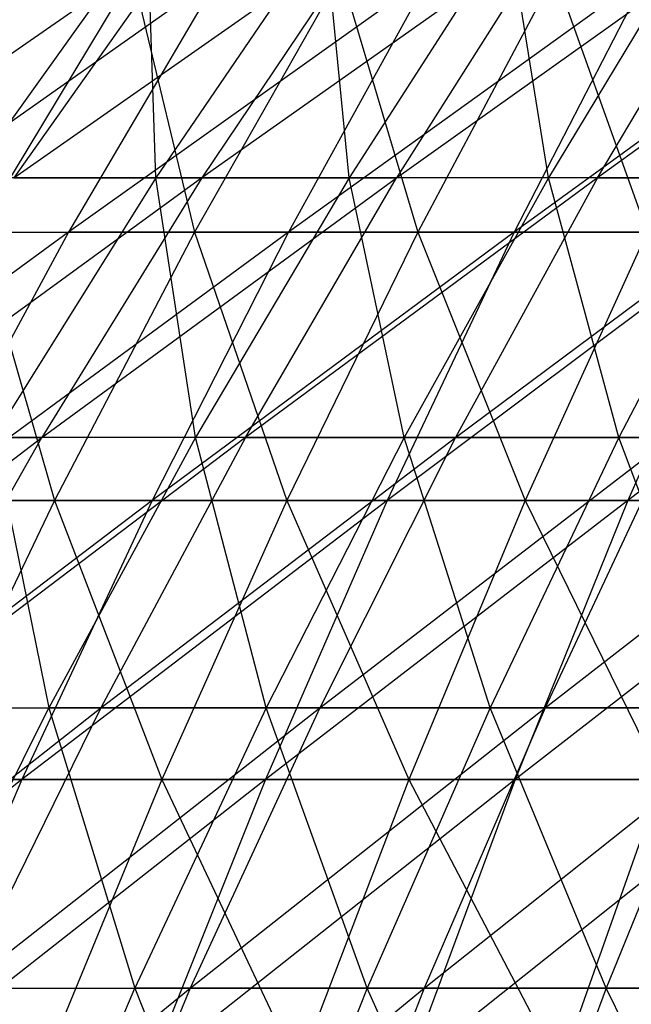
# Model space of a CAD drawing. Extents: x -125 to 125, y -143 to 0.
# Tile 232 of 256: x -24.99 to -20.82, y -46.16 to -39.44. Entities that reach past the tile are written whole.
import ezdxf

# ---------------------------------------------------------------- set-up
doc = ezdxf.new("R2010")
doc.units = 0
doc.header["$LTSCALE"] = 25.4
doc.layers.get('0').update_dxf_attribs({"linetype": 'CONTINUOUS'})

# ---------------------------------------------------------------- blocks, each defined once
blk = doc.blocks.new('NL2500027000_STL_3')
at = {"color": 0}
for p, q in [((-26.2675, -40.5185, -27.7301), (-23.8336, -38.8231, -27.4672)), ((-26.2675, -40.5185, -27.7301), (-23.8336, -38.8231, -27.4672)), ((-24.1213, -38.8231, 27.2148), (-25.3352, -40.5185, 28.5844)), ((-24.1213, -38.8231, 27.2148), (-25.3352, -40.5185, 28.5844)), ((-23.8336, -38.8231, -27.4672), (-25.0329, -40.5185, -28.8495)), ((-25.0329, -40.5185, -28.8495), (-22.6128, -38.8231, -28.4807)), ((-23.8336, -38.8231, -27.4672), (-25.0329, -40.5185, -28.8495)), ((-25.0329, -40.5185, -28.8495), (-22.6128, -38.8231, -28.4807)), ((-24.0643, -40.5185, 29.6623), (-24.1213, -38.8231, 27.2148)), ((-24.0643, -40.5185, 29.6623), (-24.1213, -38.8231, 27.2148)), ((-22.9113, -38.8231, 28.2411), (-24.0643, -40.5185, 29.6623)), ((-22.9113, -38.8231, 28.2411), (-24.0643, -40.5185, 29.6623)), ((-21.3489, -38.8231, -29.4399), (-23.7507, -40.5185, -29.9139)), ((-22.6128, -38.8231, -28.4807), (-23.7507, -40.5185, -29.9139)), ((-21.3489, -38.8231, -29.4399), (-23.7507, -40.5185, -29.9139)), ((-22.6128, -38.8231, -28.4807), (-23.7507, -40.5185, -29.9139)), ((-22.7475, -40.5185, 30.6837), (-22.9113, -38.8231, 28.2411)), ((-22.7475, -40.5185, 30.6837), (-22.9113, -38.8231, 28.2411)), ((-21.6576, -38.8231, 29.2136), (-22.7475, -40.5185, 30.6837)), ((-21.6576, -38.8231, 29.2136), (-22.7475, -40.5185, 30.6837)), ((-21.3489, -38.8231, -29.4399), (-22.4233, -40.5185, -30.9215)), ((-22.4233, -40.5185, -30.9215), (-20.0445, -38.8231, -30.3431)), ((-21.3489, -38.8231, -29.4399), (-22.4233, -40.5185, -30.9215)), ((-22.4233, -40.5185, -30.9215), (-20.0445, -38.8231, -30.3431)), ((-21.3874, -40.5185, 31.6468), (-21.6576, -38.8231, 29.2136)), ((-21.3874, -40.5185, 31.6468), (-21.6576, -38.8231, 29.2136)), ((-20.3627, -38.8231, 30.1305), (-21.3874, -40.5185, 31.6468)), ((-20.3627, -38.8231, 30.1305), (-21.3874, -40.5185, 31.6468)), ((-18.7018, -38.8231, -31.1886), (-21.0532, -40.5185, -31.8701)), ((-21.0532, -40.5185, -31.8701), (-20.0445, -38.8231, -30.3431)), ((-21.0532, -40.5185, -31.8701), (-20.0445, -38.8231, -30.3431)), ((-18.7018, -38.8231, -31.1886), (-21.0532, -40.5185, -31.8701)), ((-23.6274, -39.1303, -33.5856), (-26.1167, -40.8884, -33.9838)), ((-23.6274, -39.1303, -33.5856), (-26.1167, -40.8884, -33.9838)), ((-24.223, -39.1303, 33.1586), (-25.2825, -40.8884, 34.6089)), ((-24.223, -39.1303, 33.1586), (-25.2825, -40.8884, 34.6089)), ((-23.6274, -39.1303, -33.5856), (-24.6608, -40.8884, -35.0546)), ((-23.6274, -39.1303, -33.5856), (-24.6608, -40.8884, -35.0546)), ((-22.1906, -39.1303, -34.5518), (-24.6608, -40.8884, -35.0546)), ((-22.1906, -39.1303, -34.5518), (-24.6608, -40.8884, -35.0546)), ((-24.223, -39.1303, 33.1586), (-23.801, -40.8884, 35.644)), ((-24.223, -39.1303, 33.1586), (-23.801, -40.8884, 35.644)), ((-22.8036, -39.1303, 34.1503), (-23.801, -40.8884, 35.644)), ((-22.8036, -39.1303, 34.1503), (-23.801, -40.8884, 35.644)), ((-22.1906, -39.1303, -34.5518), (-23.1611, -40.8884, -36.063)), ((-22.1906, -39.1303, -34.5518), (-23.1611, -40.8884, -36.063)), ((-20.7143, -39.1303, -35.4566), (-23.1611, -40.8884, -36.063)), ((-20.7143, -39.1303, -35.4566), (-23.1611, -40.8884, -36.063)), ((-22.8036, -39.1303, 34.1503), (-22.2772, -40.8884, 36.6156)), ((-22.8036, -39.1303, 34.1503), (-22.2772, -40.8884, 36.6156)), ((-21.3437, -39.1303, 35.0813), (-22.2772, -40.8884, 36.6156)), ((-21.3437, -39.1303, 35.0813), (-22.2772, -40.8884, 36.6156)), ((-20.7143, -39.1303, -35.4566), (-21.6202, -40.8884, -37.0074)), ((-20.7143, -39.1303, -35.4566), (-21.6202, -40.8884, -37.0074)), ((-19.2011, -39.1303, -36.2983), (-21.6202, -40.8884, -37.0074)), ((-19.2011, -39.1303, -36.2983), (-21.6202, -40.8884, -37.0074)), ((-21.3437, -39.1303, 35.0813), (-20.7138, -40.8884, 37.5222)), ((-21.3437, -39.1303, 35.0813), (-20.7138, -40.8884, 37.5222)), ((-23.7507, -40.5185, -29.9139), (-26.1843, -42.2896, -30.1764)), ((-23.7507, -40.5185, -29.9139), (-26.1843, -42.2896, -30.1764)), ((-24.0643, -40.5185, 29.6623), (-25.3352, -40.5185, 28.5844)), ((-24.0643, -40.5185, 29.6623), (-25.3352, -40.5185, 28.5844)), ((-24.0643, -40.5185, 29.6623), (-25.1711, -42.2896, 31.0266)), ((-24.0643, -40.5185, 29.6623), (-25.1711, -42.2896, 31.0266)), ((-25.0329, -40.5185, -28.8495), (-23.7507, -40.5185, -29.9139)), ((-25.0329, -40.5185, -28.8495), (-23.7507, -40.5185, -29.9139)), ((-23.7507, -40.5185, -29.9139), (-24.8431, -42.2896, -31.2898)), ((-24.8431, -42.2896, -31.2898), (-22.4233, -40.5185, -30.9215)), ((-23.7507, -40.5185, -29.9139), (-24.8431, -42.2896, -31.2898)), ((-24.8431, -42.2896, -31.2898), (-22.4233, -40.5185, -30.9215)), ((-22.7475, -40.5185, 30.6837), (-24.0643, -40.5185, 29.6623)), ((-22.7475, -40.5185, 30.6837), (-24.0643, -40.5185, 29.6623)), ((-23.7937, -42.2896, 32.095), (-24.0643, -40.5185, 29.6623)), ((-23.7937, -42.2896, 32.095), (-24.0643, -40.5185, 29.6623)), ((-22.7475, -40.5185, 30.6837), (-23.7937, -42.2896, 32.095)), ((-22.7475, -40.5185, 30.6837), (-23.7937, -42.2896, 32.095)), ((-23.7507, -40.5185, -29.9139), (-22.4233, -40.5185, -30.9215)), ((-23.7507, -40.5185, -29.9139), (-22.4233, -40.5185, -30.9215)), ((-21.0532, -40.5185, -31.8701), (-23.4546, -42.2896, -32.3436)), ((-23.4546, -42.2896, -32.3436), (-22.4233, -40.5185, -30.9215)), ((-23.4546, -42.2896, -32.3436), (-22.4233, -40.5185, -30.9215)), ((-21.0532, -40.5185, -31.8701), (-23.4546, -42.2896, -32.3436)), ((-21.3874, -40.5185, 31.6468), (-22.7475, -40.5185, 30.6837)), ((-21.3874, -40.5185, 31.6468), (-22.7475, -40.5185, 30.6837)), ((-22.3711, -42.2896, 33.1023), (-22.7475, -40.5185, 30.6837)), ((-22.3711, -42.2896, 33.1023), (-22.7475, -40.5185, 30.6837)), ((-21.0532, -40.5185, -31.8701), (-22.4233, -40.5185, -30.9215)), ((-21.0532, -40.5185, -31.8701), (-22.4233, -40.5185, -30.9215)), ((-21.3874, -40.5185, 31.6468), (-22.3711, -42.2896, 33.1023)), ((-21.3874, -40.5185, 31.6468), (-22.3711, -42.2896, 33.1023)), ((-21.0532, -40.5185, -31.8701), (-22.0215, -42.2896, -33.3359)), ((-22.0215, -42.2896, -33.3359), (-19.643, -40.5185, -32.7581)), ((-21.0532, -40.5185, -31.8701), (-22.0215, -42.2896, -33.3359)), ((-22.0215, -42.2896, -33.3359), (-19.643, -40.5185, -32.7581)), ((-19.9867, -40.5185, 32.5495), (-21.3874, -40.5185, 31.6468)), ((-19.9867, -40.5185, 32.5495), (-21.3874, -40.5185, 31.6468)), ((-20.9059, -42.2896, 34.0466), (-21.3874, -40.5185, 31.6468)), ((-20.9059, -42.2896, 34.0466), (-21.3874, -40.5185, 31.6468)), ((-21.0532, -40.5185, -31.8701), (-19.643, -40.5185, -32.7581)), ((-21.0532, -40.5185, -31.8701), (-19.643, -40.5185, -32.7581)), ((-19.9867, -40.5185, 32.5495), (-20.9059, -42.2896, 34.0466)), ((-19.9867, -40.5185, 32.5495), (-20.9059, -42.2896, 34.0466)), ((-24.6608, -40.8884, -35.0546), (-27.1653, -42.7201, -35.3482)), ((-24.6608, -40.8884, -35.0546), (-27.1653, -42.7201, -35.3482)), ((-26.1167, -40.8884, -33.9838), (-24.6608, -40.8884, -35.0546)), ((-26.1167, -40.8884, -33.9838), (-24.6608, -40.8884, -35.0546)), ((-24.6608, -40.8884, -35.0546), (-25.651, -42.7201, -36.462)), ((-24.6608, -40.8884, -35.0546), (-25.651, -42.7201, -36.462)), ((-23.1611, -40.8884, -36.063), (-25.651, -42.7201, -36.462)), ((-23.1611, -40.8884, -36.063), (-25.651, -42.7201, -36.462)), ((-25.2825, -40.8884, 34.6089), (-23.801, -40.8884, 35.644)), ((-25.2825, -40.8884, 34.6089), (-23.801, -40.8884, 35.644)), ((-25.2825, -40.8884, 34.6089), (-24.7566, -42.7201, 37.0751)), ((-25.2825, -40.8884, 34.6089), (-24.7566, -42.7201, 37.0751)), ((-23.801, -40.8884, 35.644), (-24.7566, -42.7201, 37.0751)), ((-23.801, -40.8884, 35.644), (-24.7566, -42.7201, 37.0751)), ((-23.1611, -40.8884, -36.063), (-24.6608, -40.8884, -35.0546)), ((-23.1611, -40.8884, -36.063), (-24.6608, -40.8884, -35.0546)), ((-23.1611, -40.8884, -36.063), (-24.091, -42.7201, -37.511)), ((-23.1611, -40.8884, -36.063), (-24.091, -42.7201, -37.511)), ((-21.6202, -40.8884, -37.0074), (-24.091, -42.7201, -37.511)), ((-21.6202, -40.8884, -37.0074), (-24.091, -42.7201, -37.511)), ((-23.801, -40.8884, 35.644), (-22.2772, -40.8884, 36.6156)), ((-23.801, -40.8884, 35.644), (-22.2772, -40.8884, 36.6156)), ((-23.801, -40.8884, 35.644), (-23.1717, -42.7201, 38.0858)), ((-23.801, -40.8884, 35.644), (-23.1717, -42.7201, 38.0858)), ((-22.2772, -40.8884, 36.6156), (-23.1717, -42.7201, 38.0858)), ((-22.2772, -40.8884, 36.6156), (-23.1717, -42.7201, 38.0858)), ((-21.6202, -40.8884, -37.0074), (-23.1611, -40.8884, -36.063)), ((-21.6202, -40.8884, -37.0074), (-23.1611, -40.8884, -36.063)), ((-21.6202, -40.8884, -37.0074), (-22.4883, -42.7201, -38.4932)), ((-21.6202, -40.8884, -37.0074), (-22.4883, -42.7201, -38.4932)), ((-20.0409, -40.8884, -37.8859), (-22.4883, -42.7201, -38.4932)), ((-20.0409, -40.8884, -37.8859), (-22.4883, -42.7201, -38.4932)), ((-22.2772, -40.8884, 36.6156), (-20.7138, -40.8884, 37.5222)), ((-22.2772, -40.8884, 36.6156), (-20.7138, -40.8884, 37.5222)), ((-22.2772, -40.8884, 36.6156), (-21.5455, -42.7201, 39.0287)), ((-22.2772, -40.8884, 36.6156), (-21.5455, -42.7201, 39.0287)), ((-20.0409, -40.8884, -37.8859), (-21.6202, -40.8884, -37.0074)), ((-20.0409, -40.8884, -37.8859), (-21.6202, -40.8884, -37.0074)), ((-20.7138, -40.8884, 37.5222), (-21.5455, -42.7201, 39.0287)), ((-20.7138, -40.8884, 37.5222), (-21.5455, -42.7201, 39.0287)), ((-20.0409, -40.8884, -37.8859), (-20.8456, -42.7201, -39.407)), ((-20.0409, -40.8884, -37.8859), (-20.8456, -42.7201, -39.407)), ((-18.426, -40.8884, -38.6971), (-20.8456, -42.7201, -39.407)), ((-18.426, -40.8884, -38.6971), (-20.8456, -42.7201, -39.407)), ((-27.2855, -44.1335, -31.4455), (-24.8431, -42.2896, -31.2898)), ((-27.2855, -44.1335, -31.4455), (-24.8431, -42.2896, -31.2898)), ((-26.1843, -42.2896, -30.1764), (-24.8431, -42.2896, -31.2898)), ((-26.1843, -42.2896, -30.1764), (-24.8431, -42.2896, -31.2898)), ((-23.4546, -42.2896, -32.3436), (-25.8879, -44.1335, -32.6058)), ((-25.8879, -44.1335, -32.6058), (-24.8431, -42.2896, -31.2898)), ((-25.8879, -44.1335, -32.6058), (-24.8431, -42.2896, -31.2898)), ((-23.4546, -42.2896, -32.3436), (-25.8879, -44.1335, -32.6058)), ((-25.1711, -42.2896, 31.0266), (-24.7945, -44.1335, 33.4448)), ((-23.7937, -42.2896, 32.095), (-25.1711, -42.2896, 31.0266)), ((-23.7937, -42.2896, 32.095), (-25.1711, -42.2896, 31.0266)), ((-25.1711, -42.2896, 31.0266), (-24.7945, -44.1335, 33.4448)), ((-23.4546, -42.2896, -32.3436), (-24.8431, -42.2896, -31.2898)), ((-23.4546, -42.2896, -32.3436), (-24.8431, -42.2896, -31.2898)), ((-23.7937, -42.2896, 32.095), (-24.7945, -44.1335, 33.4448)), ((-23.7937, -42.2896, 32.095), (-24.7945, -44.1335, 33.4448)), ((-23.4546, -42.2896, -32.3436), (-24.4411, -44.1335, -33.7039)), ((-24.4411, -44.1335, -33.7039), (-22.0215, -42.2896, -33.3359)), ((-23.4546, -42.2896, -32.3436), (-24.4411, -44.1335, -33.7039)), ((-24.4411, -44.1335, -33.7039), (-22.0215, -42.2896, -33.3359)), ((-22.3711, -42.2896, 33.1023), (-23.7937, -42.2896, 32.095)), ((-22.3711, -42.2896, 33.1023), (-23.7937, -42.2896, 32.095)), ((-23.312, -44.1335, 34.4945), (-23.7937, -42.2896, 32.095)), ((-23.312, -44.1335, 34.4945), (-23.7937, -42.2896, 32.095)), ((-23.4546, -42.2896, -32.3436), (-22.0215, -42.2896, -33.3359)), ((-23.4546, -42.2896, -32.3436), (-22.0215, -42.2896, -33.3359)), ((-22.3711, -42.2896, 33.1023), (-23.312, -44.1335, 34.4945)), ((-22.3711, -42.2896, 33.1023), (-23.312, -44.1335, 34.4945)), ((-22.0215, -42.2896, -33.3359), (-22.9476, -44.1335, -34.738)), ((-22.9476, -44.1335, -34.738), (-20.5464, -42.2896, -34.2648)), ((-22.0215, -42.2896, -33.3359), (-22.9476, -44.1335, -34.738)), ((-22.9476, -44.1335, -34.738), (-20.5464, -42.2896, -34.2648)), ((-20.9059, -42.2896, 34.0466), (-22.3711, -42.2896, 33.1023)), ((-20.9059, -42.2896, 34.0466), (-22.3711, -42.2896, 33.1023)), ((-21.7852, -44.1335, 35.4785), (-22.3711, -42.2896, 33.1023)), ((-21.7852, -44.1335, 35.4785), (-22.3711, -42.2896, 33.1023)), ((-22.0215, -42.2896, -33.3359), (-20.5464, -42.2896, -34.2648)), ((-22.0215, -42.2896, -33.3359), (-20.5464, -42.2896, -34.2648)), ((-20.9059, -42.2896, 34.0466), (-21.7852, -44.1335, 35.4785)), ((-20.9059, -42.2896, 34.0466), (-21.7852, -44.1335, 35.4785)), ((-20.5464, -42.2896, -34.2648), (-21.4106, -44.1335, -35.7059)), ((-21.4106, -44.1335, -35.7059), (-19.0323, -42.2896, -35.1284)), ((-20.5464, -42.2896, -34.2648), (-21.4106, -44.1335, -35.7059)), ((-21.4106, -44.1335, -35.7059), (-19.0323, -42.2896, -35.1284)), ((-19.4009, -42.2896, 34.9261), (-20.9059, -42.2896, 34.0466)), ((-19.4009, -42.2896, 34.9261), (-20.9059, -42.2896, 34.0466)), ((-20.2169, -44.1335, 36.395), (-20.9059, -42.2896, 34.0466)), ((-20.2169, -44.1335, 36.395), (-20.9059, -42.2896, 34.0466)), ((-24.091, -42.7201, -37.511), (-26.5961, -44.6224, -37.8055)), ((-24.091, -42.7201, -37.511), (-26.5961, -44.6224, -37.8055)), ((-26.2976, -42.7201, 35.9985), (-24.7566, -42.7201, 37.0751)), ((-26.2976, -42.7201, 35.9985), (-24.7566, -42.7201, 37.0751)), ((-24.7566, -42.7201, 37.0751), (-25.6688, -44.6224, 38.4411)), ((-24.7566, -42.7201, 37.0751), (-25.6688, -44.6224, 38.4411)), ((-24.091, -42.7201, -37.511), (-25.651, -42.7201, -36.462)), ((-24.091, -42.7201, -37.511), (-25.651, -42.7201, -36.462)), ((-24.091, -42.7201, -37.511), (-24.9787, -44.6224, -38.8931)), ((-24.091, -42.7201, -37.511), (-24.9787, -44.6224, -38.8931)), ((-22.4883, -42.7201, -38.4932), (-24.9787, -44.6224, -38.8931)), ((-22.4883, -42.7201, -38.4932), (-24.9787, -44.6224, -38.8931)), ((-24.7566, -42.7201, 37.0751), (-23.1717, -42.7201, 38.0858)), ((-24.7566, -42.7201, 37.0751), (-23.1717, -42.7201, 38.0858)), ((-24.7566, -42.7201, 37.0751), (-24.0254, -44.6224, 39.4891)), ((-24.7566, -42.7201, 37.0751), (-24.0254, -44.6224, 39.4891)), ((-22.4883, -42.7201, -38.4932), (-24.091, -42.7201, -37.511)), ((-22.4883, -42.7201, -38.4932), (-24.091, -42.7201, -37.511)), ((-23.1717, -42.7201, 38.0858), (-24.0254, -44.6224, 39.4891)), ((-23.1717, -42.7201, 38.0858), (-24.0254, -44.6224, 39.4891)), ((-22.4883, -42.7201, -38.4932), (-23.3169, -44.6224, -39.9115)), ((-22.4883, -42.7201, -38.4932), (-23.3169, -44.6224, -39.9115)), ((-20.8456, -42.7201, -39.407), (-23.3169, -44.6224, -39.9115)), ((-20.8456, -42.7201, -39.407), (-23.3169, -44.6224, -39.9115)), ((-23.1717, -42.7201, 38.0858), (-21.5455, -42.7201, 39.0287)), ((-23.1717, -42.7201, 38.0858), (-21.5455, -42.7201, 39.0287)), ((-23.1717, -42.7201, 38.0858), (-22.3393, -44.6224, 40.4668)), ((-23.1717, -42.7201, 38.0858), (-22.3393, -44.6224, 40.4668)), ((-20.8456, -42.7201, -39.407), (-22.4883, -42.7201, -38.4932)), ((-20.8456, -42.7201, -39.407), (-22.4883, -42.7201, -38.4932)), ((-21.5455, -42.7201, 39.0287), (-22.3393, -44.6224, 40.4668)), ((-21.5455, -42.7201, 39.0287), (-22.3393, -44.6224, 40.4668)), ((-20.8456, -42.7201, -39.407), (-21.6136, -44.6224, -40.859)), ((-20.8456, -42.7201, -39.407), (-21.6136, -44.6224, -40.859)), ((-19.1658, -42.7201, -40.2508), (-21.6136, -44.6224, -40.859)), ((-19.1658, -42.7201, -40.2508), (-21.6136, -44.6224, -40.859)), ((-21.5455, -42.7201, 39.0287), (-19.881, -42.7201, 39.9023)), ((-21.5455, -42.7201, 39.0287), (-19.881, -42.7201, 39.9023)), ((-21.5455, -42.7201, 39.0287), (-20.6136, -44.6224, 41.3726)), ((-21.5455, -42.7201, 39.0287), (-20.6136, -44.6224, 41.3726)), ((-19.1658, -42.7201, -40.2508), (-20.8456, -42.7201, -39.407)), ((-19.1658, -42.7201, -40.2508), (-20.8456, -42.7201, -39.407)), ((-26.8834, -46.0467, -33.8595), (-24.4411, -44.1335, -33.7039)), ((-26.8834, -46.0467, -33.8595), (-24.4411, -44.1335, -33.7039)), ((-26.2297, -44.1335, 32.3315), (-24.7945, -44.1335, 33.4448)), ((-26.2297, -44.1335, 32.3315), (-24.7945, -44.1335, 33.4448)), ((-25.8879, -44.1335, -32.6058), (-24.4411, -44.1335, -33.7039)), ((-25.8879, -44.1335, -32.6058), (-24.4411, -44.1335, -33.7039)), ((-25.7478, -46.0467, 34.7308), (-24.7945, -44.1335, 33.4448)), ((-25.7478, -46.0467, 34.7308), (-24.7945, -44.1335, 33.4448)), ((-24.4411, -44.1335, -33.7039), (-25.3809, -46.0467, -34.9999)), ((-25.3809, -46.0467, -34.9999), (-22.9476, -44.1335, -34.738)), ((-24.4411, -44.1335, -33.7039), (-25.3809, -46.0467, -34.9999)), ((-25.3809, -46.0467, -34.9999), (-22.9476, -44.1335, -34.738)), ((-24.7945, -44.1335, 33.4448), (-24.2084, -46.0467, 35.8209)), ((-23.312, -44.1335, 34.4945), (-24.7945, -44.1335, 33.4448)), ((-23.312, -44.1335, 34.4945), (-24.7945, -44.1335, 33.4448)), ((-24.7945, -44.1335, 33.4448), (-24.2084, -46.0467, 35.8209)), ((-24.4411, -44.1335, -33.7039), (-22.9476, -44.1335, -34.738)), ((-24.4411, -44.1335, -33.7039), (-22.9476, -44.1335, -34.738)), ((-23.312, -44.1335, 34.4945), (-24.2084, -46.0467, 35.8209)), ((-23.312, -44.1335, 34.4945), (-24.2084, -46.0467, 35.8209)), ((-22.9476, -44.1335, -34.738), (-23.83, -46.0467, -36.0737)), ((-23.83, -46.0467, -36.0737), (-21.4106, -44.1335, -35.7059)), ((-22.9476, -44.1335, -34.738), (-23.83, -46.0467, -36.0737)), ((-23.83, -46.0467, -36.0737), (-21.4106, -44.1335, -35.7059)), ((-21.7852, -44.1335, 35.4785), (-23.312, -44.1335, 34.4945)), ((-21.7852, -44.1335, 35.4785), (-23.312, -44.1335, 34.4945)), ((-22.6229, -46.0467, 36.8428), (-23.312, -44.1335, 34.4945)), ((-22.6229, -46.0467, 36.8428), (-23.312, -44.1335, 34.4945)), ((-22.9476, -44.1335, -34.738), (-21.4106, -44.1335, -35.7059)), ((-22.9476, -44.1335, -34.738), (-21.4106, -44.1335, -35.7059)), ((-21.7852, -44.1335, 35.4785), (-22.6229, -46.0467, 36.8428)), ((-21.7852, -44.1335, 35.4785), (-22.6229, -46.0467, 36.8428)), ((-21.4106, -44.1335, -35.7059), (-22.2338, -46.0467, -37.0788)), ((-22.2338, -46.0467, -37.0788), (-19.8327, -44.1335, -36.6058)), ((-21.4106, -44.1335, -35.7059), (-22.2338, -46.0467, -37.0788)), ((-22.2338, -46.0467, -37.0788), (-19.8327, -44.1335, -36.6058)), ((-20.2169, -44.1335, 36.395), (-21.7852, -44.1335, 35.4785)), ((-20.2169, -44.1335, 36.395), (-21.7852, -44.1335, 35.4785)), ((-20.9943, -46.0467, 37.7945), (-21.7852, -44.1335, 35.4785)), ((-20.9943, -46.0467, 37.7945), (-21.7852, -44.1335, 35.4785)), ((-21.4106, -44.1335, -35.7059), (-19.8327, -44.1335, -36.6058)), ((-21.4106, -44.1335, -35.7059), (-19.8327, -44.1335, -36.6058)), ((-20.2169, -44.1335, 36.395), (-20.9943, -46.0467, 37.7945)), ((-20.2169, -44.1335, 36.395), (-20.9943, -46.0467, 37.7945)), ((-24.9787, -44.6224, -38.8931), (-27.4946, -46.5917, -39.0826)), ((-24.9787, -44.6224, -38.8931), (-27.4946, -46.5917, -39.0826)), ((-24.9787, -44.6224, -38.8931), (-26.5961, -44.6224, -37.8055)), ((-24.9787, -44.6224, -38.8931), (-26.5961, -44.6224, -37.8055)), ((-24.9787, -44.6224, -38.8931), (-25.8225, -46.5917, -40.207)), ((-24.9787, -44.6224, -38.8931), (-25.8225, -46.5917, -40.207)), ((-23.3169, -44.6224, -39.9115), (-25.8225, -46.5917, -40.207)), ((-23.3169, -44.6224, -39.9115), (-25.8225, -46.5917, -40.207)), ((-25.6688, -44.6224, 38.4411), (-24.0254, -44.6224, 39.4891)), ((-25.6688, -44.6224, 38.4411), (-24.0254, -44.6224, 39.4891)), ((-23.3169, -44.6224, -39.9115), (-24.9787, -44.6224, -38.8931)), ((-23.3169, -44.6224, -39.9115), (-24.9787, -44.6224, -38.8931)), ((-24.0254, -44.6224, 39.4891), (-24.837, -46.5917, 40.8231)), ((-24.0254, -44.6224, 39.4891), (-24.837, -46.5917, 40.8231)), ((-23.3169, -44.6224, -39.9115), (-24.1046, -46.5917, -41.2598)), ((-23.3169, -44.6224, -39.9115), (-24.1046, -46.5917, -41.2598)), ((-21.6136, -44.6224, -40.859), (-24.1046, -46.5917, -41.2598)), ((-21.6136, -44.6224, -40.859), (-24.1046, -46.5917, -41.2598)), ((-24.0254, -44.6224, 39.4891), (-22.3393, -44.6224, 40.4668)), ((-24.0254, -44.6224, 39.4891), (-22.3393, -44.6224, 40.4668)), ((-24.0254, -44.6224, 39.4891), (-23.094, -46.5917, 41.8338)), ((-24.0254, -44.6224, 39.4891), (-23.094, -46.5917, 41.8338)), ((-21.6136, -44.6224, -40.859), (-23.3169, -44.6224, -39.9115)), ((-21.6136, -44.6224, -40.859), (-23.3169, -44.6224, -39.9115)), ((-22.3393, -44.6224, 40.4668), (-23.094, -46.5917, 41.8338)), ((-22.3393, -44.6224, 40.4668), (-23.094, -46.5917, 41.8338)), ((-21.6136, -44.6224, -40.859), (-22.3438, -46.5917, -42.2393)), ((-21.6136, -44.6224, -40.859), (-22.3438, -46.5917, -42.2393)), ((-19.872, -44.6224, -41.7338), (-22.3438, -46.5917, -42.2393)), ((-19.872, -44.6224, -41.7338), (-22.3438, -46.5917, -42.2393)), ((-22.3393, -44.6224, 40.4668), (-20.6136, -44.6224, 41.3726)), ((-22.3393, -44.6224, 40.4668), (-20.6136, -44.6224, 41.3726)), ((-22.3393, -44.6224, 40.4668), (-21.3099, -46.5917, 42.7702)), ((-22.3393, -44.6224, 40.4668), (-21.3099, -46.5917, 42.7702)), ((-19.872, -44.6224, -41.7338), (-21.6136, -44.6224, -40.859)), ((-19.872, -44.6224, -41.7338), (-21.6136, -44.6224, -40.859)), ((-20.6136, -44.6224, 41.3726), (-21.3099, -46.5917, 42.7702)), ((-20.6136, -44.6224, 41.3726), (-21.3099, -46.5917, 42.7702)), ((-26.2724, -48.0259, -36.2293), (-23.83, -46.0467, -36.0737)), ((-26.2724, -48.0259, -36.2293), (-23.83, -46.0467, -36.0737)), ((-25.7478, -46.0467, 34.7308), (-24.2084, -46.0467, 35.8209)), ((-25.7478, -46.0467, 34.7308), (-24.2084, -46.0467, 35.8209)), ((-25.3809, -46.0467, -34.9999), (-23.83, -46.0467, -36.0737)), ((-25.3809, -46.0467, -34.9999), (-23.83, -46.0467, -36.0737)), ((-25.0587, -48.0259, 37.0791), (-24.2084, -46.0467, 35.8209)), ((-25.0587, -48.0259, 37.0791), (-24.2084, -46.0467, 35.8209)), ((-23.83, -46.0467, -36.0737), (-24.667, -48.0259, -37.3408)), ((-24.667, -48.0259, -37.3408), (-22.2338, -46.0467, -37.0788)), ((-23.83, -46.0467, -36.0737), (-24.667, -48.0259, -37.3408)), ((-24.667, -48.0259, -37.3408), (-22.2338, -46.0467, -37.0788)), ((-24.2084, -46.0467, 35.8209), (-23.4175, -48.0259, 38.1368)), ((-22.6229, -46.0467, 36.8428), (-24.2084, -46.0467, 35.8209)), ((-22.6229, -46.0467, 36.8428), (-24.2084, -46.0467, 35.8209)), ((-24.2084, -46.0467, 35.8209), (-23.4175, -48.0259, 38.1368)), ((-23.83, -46.0467, -36.0737), (-22.2338, -46.0467, -37.0788)), ((-23.83, -46.0467, -36.0737), (-22.2338, -46.0467, -37.0788)), ((-22.6229, -46.0467, 36.8428), (-23.4175, -48.0259, 38.1368)), ((-22.6229, -46.0467, 36.8428), (-23.4175, -48.0259, 38.1368)), ((-22.2338, -46.0467, -37.0788), (-23.0148, -48.0259, -38.3812)), ((-22.2338, -46.0467, -37.0788), (-23.0148, -48.0259, -38.3812)), ((-20.9943, -46.0467, 37.7945), (-22.6229, -46.0467, 36.8428)), ((-20.9943, -46.0467, 37.7945), (-22.6229, -46.0467, 36.8428)), ((-21.7317, -48.0259, 39.122), (-22.6229, -46.0467, 36.8428)), ((-21.7317, -48.0259, 39.122), (-22.6229, -46.0467, 36.8428)), ((-22.2338, -46.0467, -37.0788), (-20.5953, -46.0467, -38.0134)), ((-22.2338, -46.0467, -37.0788), (-20.5953, -46.0467, -38.0134)), ((-20.9943, -46.0467, 37.7945), (-21.7317, -48.0259, 39.122)), ((-20.9943, -46.0467, 37.7945), (-21.7317, -48.0259, 39.122)), ((-19.3257, -46.0467, 38.6743), (-20.9943, -46.0467, 37.7945)), ((-19.3257, -46.0467, 38.6743), (-20.9943, -46.0467, 37.7945)), ((-20.0045, -48.0259, 40.0327), (-20.9943, -46.0467, 37.7945)), ((-20.0045, -48.0259, 40.0327), (-20.9943, -46.0467, 37.7945))]:
    blk.add_line(p, q, dxfattribs=at)

msp = doc.modelspace()

# ---------------------------------------------------------------- block references
at = {"color": 253}
msp.add_blockref('NL2500027000_STL_3', (0, 0), dxfattribs=at)

doc.saveas('drawing.dxf')
